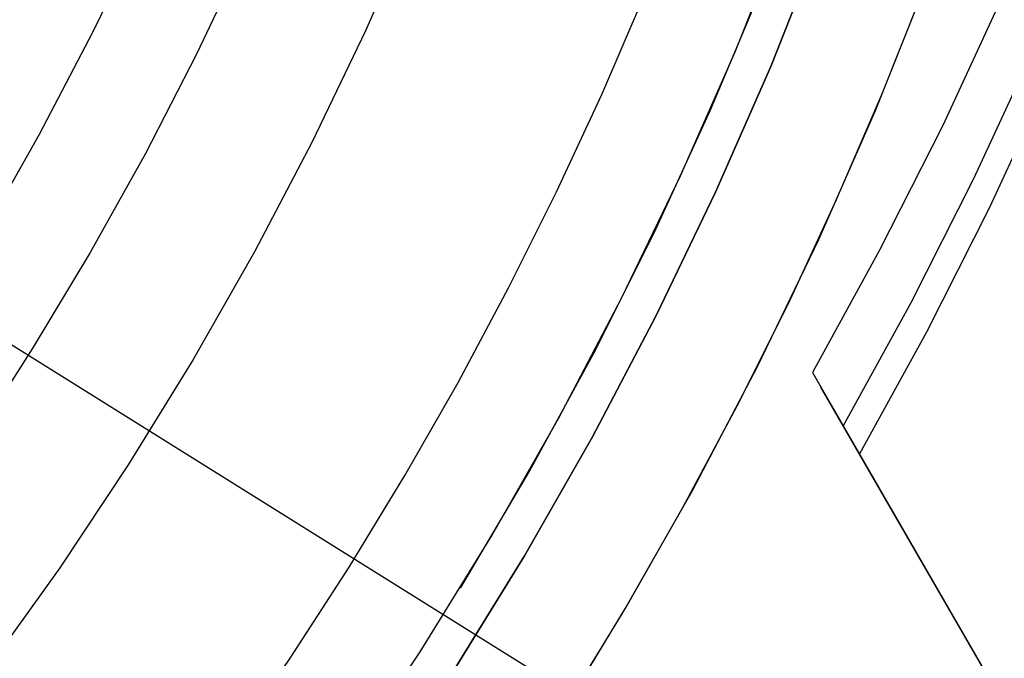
# Model space of a CAD drawing. Header units: millimetres. Extents: x 7986 to 9191, y -11326 to -10283.
# Tile 226 of 256: x 8627 to 8640, y -10694 to -10685. Entities that reach past the tile are written whole.
import ezdxf

# ---------------------------------------------------------------- set-up
doc = ezdxf.new("R2010")
doc.units = ezdxf.units.MM
doc.layers.add('luz', color=7, linetype='Continuous')

msp = doc.modelspace()

# ---------------------------------------------------------------- linework, layer by layer
at = {"color": 7, "true_color": 0xffffff}
for p, q in [((8631.839, -10683.998, 34.059), (8631.186, -10685.484, 34.059)), ((8631.839, -10683.998, 34.059), (8631.186, -10685.484, 34.059)), ((8627.608, -10685.502, 77.059), (8628.264, -10684.139, 77.059)), ((8627.608, -10685.502, 77.059), (8628.264, -10684.139, 77.059)), ((8636.035, -10685.758, 34.059), (8636.695, -10684.104, 34.059)), ((8636.035, -10685.758, 34.059), (8636.695, -10684.104, 34.059)), ((8637.169, -10684.283, 60.059), (8636.503, -10685.953, 60.059)), ((8636.503, -10685.953, 39.059), (8637.169, -10684.283, 39.059)), ((8637.169, -10684.283, 60.059), (8636.503, -10685.953, 60.059)), ((8636.503, -10685.953, 49.559), (8637.169, -10684.283, 49.559)), ((8636.503, -10685.953, 39.059), (8637.169, -10684.283, 39.059)), ((8629.598, -10684.455, 32.648), (8628.967, -10685.79, 32.648)), ((8629.598, -10684.455, 32.648), (8628.967, -10685.79, 32.648)), ((8635.719, -10686.512, 34.059), (8636.403, -10684.874, 34.059)), ((8637.877, -10686.53, 39.059), (8638.563, -10684.812, 39.059)), ((8637.877, -10686.53, 39.059), (8638.563, -10684.812, 39.059)), ((8637.877, -10686.53, 37.555), (8638.563, -10684.812, 37.555)), ((8637.963, -10686.317, 36.051), (8638.519, -10684.92, 36.051)), ((8637.963, -10686.317, 36.051), (8638.519, -10684.92, 36.051)), ((8634.286, -10686.318, 75.023), (8634.843, -10685.024, 75.023)), ((8634.286, -10686.318, 75.023), (8634.843, -10685.024, 75.023)), ((8639.529, -10685.062, 50.541), (8638.76, -10686.724, 50.785)), ((8626.905, -10686.841, 77.059), (8627.608, -10685.502, 77.059)), ((8626.905, -10686.841, 77.059), (8627.608, -10685.502, 77.059)), ((8631.186, -10685.484, 34.059), (8630.481, -10686.947, 34.059)), ((8631.186, -10685.484, 34.059), (8630.481, -10686.947, 34.059)), ((8628.967, -10685.79, 32.648), (8628.293, -10687.103, 32.648)), ((8628.967, -10685.79, 32.648), (8628.293, -10687.103, 32.648)), ((8635.319, -10687.388, 34.059), (8636.035, -10685.758, 34.059)), ((8635.319, -10687.388, 34.059), (8636.035, -10685.758, 34.059)), ((8639.933, -10685.762, 47.04), (8639.164, -10687.424, 47.284)), ((8636.503, -10685.953, 60.059), (8635.779, -10687.599, 60.059)), ((8635.779, -10687.599, 39.059), (8636.503, -10685.953, 39.059)), ((8636.503, -10685.953, 60.059), (8635.779, -10687.599, 60.059)), ((8635.779, -10687.599, 49.559), (8636.503, -10685.953, 49.559)), ((8635.779, -10687.599, 39.059), (8636.503, -10685.953, 39.059)), ((8639.378, -10687.796, 45.426), (8640.147, -10686.134, 45.182)), ((8633.693, -10687.595, 75.023), (8634.286, -10686.318, 75.023)), ((8633.693, -10687.595, 75.023), (8634.286, -10686.318, 75.023)), ((8637.368, -10687.697, 36.051), (8637.963, -10686.317, 36.051)), ((8637.368, -10687.697, 36.051), (8637.963, -10686.317, 36.051)), ((8634.978, -10688.125, 34.059), (8635.719, -10686.512, 34.059)), ((8637.133, -10688.223, 39.059), (8637.877, -10686.53, 39.059)), ((8637.133, -10688.223, 39.059), (8637.877, -10686.53, 39.059)), ((8637.133, -10688.223, 37.555), (8637.877, -10686.53, 37.555)), ((8638.76, -10686.724, 50.785), (8637.933, -10688.361, 51.017)), ((8626.156, -10688.156, 77.059), (8626.905, -10686.841, 77.059)), ((8626.156, -10688.156, 77.059), (8626.905, -10686.841, 77.059)), ((8630.481, -10686.947, 34.059), (8629.727, -10688.385, 34.059)), ((8630.481, -10686.947, 34.059), (8629.727, -10688.385, 34.059)), ((8628.293, -10687.103, 32.648), (8627.574, -10688.392, 32.648)), ((8628.293, -10687.103, 32.648), (8627.574, -10688.392, 32.648)), ((8634.546, -10688.993, 34.059), (8635.319, -10687.388, 34.059)), ((8634.546, -10688.993, 34.059), (8635.319, -10687.388, 34.059)), ((8639.164, -10687.424, 47.284), (8638.338, -10689.061, 47.515)), ((8633.064, -10688.856, 75.023), (8633.693, -10687.595, 75.023)), ((8633.064, -10688.856, 75.023), (8633.693, -10687.595, 75.023)), ((8635.779, -10687.599, 60.059), (8634.998, -10689.219, 60.059)), ((8634.998, -10689.219, 39.059), (8635.779, -10687.599, 39.059)), ((8635.779, -10687.599, 60.059), (8634.998, -10689.219, 60.059)), ((8634.998, -10689.219, 49.559), (8635.779, -10687.599, 49.559)), ((8634.998, -10689.219, 39.059), (8635.779, -10687.599, 39.059)), ((8636.735, -10689.061, 36.051), (8637.368, -10687.697, 36.051)), ((8636.735, -10689.061, 36.051), (8637.368, -10687.697, 36.051)), ((8638.552, -10689.432, 45.658), (8639.378, -10687.796, 45.426)), ((8634.183, -10689.712, 34.059), (8634.978, -10688.125, 34.059)), ((8636.33, -10689.889, 39.059), (8637.133, -10688.223, 39.059)), ((8636.33, -10689.889, 39.059), (8637.133, -10688.223, 39.059)), ((8636.33, -10689.889, 37.555), (8637.133, -10688.223, 37.555)), ((8627.574, -10688.392, 32.648), (8626.813, -10689.656, 32.648)), ((8627.574, -10688.392, 32.648), (8626.813, -10689.656, 32.648)), ((8629.727, -10688.385, 34.059), (8628.923, -10689.796, 34.059)), ((8629.727, -10688.385, 34.059), (8628.923, -10689.796, 34.059)), ((8637.933, -10688.361, 51.017), (8637.052, -10689.969, 51.236)), ((8632.401, -10690.098, 75.023), (8633.064, -10688.856, 75.023)), ((8632.401, -10690.098, 75.023), (8633.064, -10688.856, 75.023)), ((8633.719, -10690.57, 34.059), (8634.546, -10688.993, 34.059)), ((8633.719, -10690.57, 34.059), (8634.546, -10688.993, 34.059)), ((8636.065, -10690.406, 36.051), (8636.735, -10689.061, 36.051)), ((8636.065, -10690.406, 36.051), (8636.735, -10689.061, 36.051)), ((8638.338, -10689.061, 47.515), (8637.456, -10690.669, 47.735)), ((8634.998, -10689.219, 60.059), (8634.163, -10690.812, 60.059)), ((8634.163, -10690.812, 39.059), (8634.998, -10689.219, 39.059)), ((8634.998, -10689.219, 60.059), (8634.163, -10690.812, 60.059)), ((8634.163, -10690.812, 49.559), (8634.998, -10689.219, 49.559)), ((8634.163, -10690.812, 39.059), (8634.998, -10689.219, 39.059)), ((8637.67, -10691.041, 45.877), (8638.552, -10689.432, 45.658)), ((8626.813, -10689.656, 32.648), (8626.01, -10690.894, 32.648)), ((8626.813, -10689.656, 32.648), (8626.01, -10690.894, 32.648)), ((8628.923, -10689.796, 34.059), (8628.071, -10691.178, 34.059)), ((8628.923, -10689.796, 34.059), (8628.071, -10691.178, 34.059)), ((8633.334, -10691.271, 34.059), (8634.183, -10689.712, 34.059)), ((8635.471, -10691.527, 39.059), (8636.33, -10689.889, 39.059)), ((8635.471, -10691.527, 39.059), (8636.33, -10689.889, 39.059)), ((8635.471, -10691.527, 37.555), (8636.33, -10689.889, 37.555)), ((8637.052, -10689.969, 51.236), (8637.67, -10691.041, 45.877)), ((8637.052, -10689.969, 51.236), (8644.084, -10702.15, 54.484)), ((8631.703, -10691.321, 75.023), (8632.401, -10690.098, 75.023)), ((8631.703, -10691.321, 75.023), (8632.401, -10690.098, 75.023)), ((8645.081, -10703.876, 50.293), (8637.16, -10690.158, 50.293)), ((8635.356, -10691.732, 36.051), (8636.065, -10690.406, 36.051)), ((8635.356, -10691.732, 36.051), (8636.065, -10690.406, 36.051)), ((8632.837, -10692.117, 34.059), (8633.719, -10690.57, 34.059)), ((8632.837, -10692.117, 34.059), (8633.719, -10690.57, 34.059)), ((8634.163, -10690.812, 60.059), (8633.273, -10692.374, 60.059)), ((8633.273, -10692.374, 39.059), (8634.163, -10690.812, 39.059)), ((8634.163, -10690.812, 60.059), (8633.273, -10692.374, 60.059)), ((8633.273, -10692.374, 49.559), (8634.163, -10690.812, 49.559)), ((8633.273, -10692.374, 39.059), (8634.163, -10690.812, 39.059)), ((8644.703, -10703.221, 49.125), (8637.67, -10691.041, 45.877)), ((8628.071, -10691.178, 34.059), (8627.172, -10692.53, 34.059)), ((8628.071, -10691.178, 34.059), (8627.172, -10692.53, 34.059)), ((8630.971, -10692.524, 75.023), (8631.703, -10691.321, 75.023)), ((8630.971, -10692.524, 75.023), (8631.703, -10691.321, 75.023)), ((8632.432, -10692.799, 34.059), (8633.334, -10691.271, 34.059)), ((8634.555, -10693.134, 39.059), (8635.471, -10691.527, 39.059)), ((8634.555, -10693.134, 39.059), (8635.471, -10691.527, 39.059)), ((8634.555, -10693.134, 37.555), (8635.471, -10691.527, 37.555)), ((8634.612, -10693.037, 36.051), (8635.356, -10691.732, 36.051)), ((8634.612, -10693.037, 36.051), (8635.356, -10691.732, 36.051)), ((8631.903, -10693.633, 34.059), (8632.837, -10692.117, 34.059)), ((8631.903, -10693.633, 34.059), (8632.837, -10692.117, 34.059)), ((8633.273, -10692.374, 60.059), (8632.329, -10693.905, 60.059)), ((8632.329, -10693.905, 39.059), (8633.273, -10692.374, 39.059)), ((8633.273, -10692.374, 60.059), (8632.329, -10693.905, 60.059)), ((8632.329, -10693.905, 49.559), (8633.273, -10692.374, 49.559)), ((8632.329, -10693.905, 39.059), (8633.273, -10692.374, 39.059)), ((8627.172, -10692.53, 34.059), (8626.226, -10693.85, 34.059)), ((8627.172, -10692.53, 34.059), (8626.226, -10693.85, 34.059)), ((8630.206, -10693.706, 75.023), (8630.971, -10692.524, 75.023)), ((8630.206, -10693.706, 75.023), (8630.971, -10692.524, 75.023)), ((8633.831, -10694.321, 36.051), (8634.612, -10693.037, 36.051)), ((8633.831, -10694.321, 36.051), (8634.612, -10693.037, 36.051)), ((8633.584, -10694.709, 39.059), (8634.555, -10693.134, 39.059)), ((8633.584, -10694.709, 39.059), (8634.555, -10693.134, 39.059)), ((8633.584, -10694.709, 37.555), (8634.555, -10693.134, 37.555)), ((8629.408, -10694.865, 75.023), (8630.206, -10693.706, 75.023)), ((8629.408, -10694.865, 75.023), (8630.206, -10693.706, 75.023)), ((8630.917, -10695.116, 34.059), (8631.903, -10693.633, 34.059)), ((8630.917, -10695.116, 34.059), (8631.903, -10693.633, 34.059))]:
    msp.add_line(p, q, dxfattribs=at)
at = {"layer": 'luz', "color": 254, "true_color": 0xcad1ee}
for p, q in [((8461.422, -10586.435, -59.991), (8715.504, -10745.187, -59.991)), ((8461.422, -10586.435, -58.491), (8715.504, -10745.187, -58.491))]:
    msp.add_line(p, q, dxfattribs=at)

doc.saveas('drawing.dxf')
